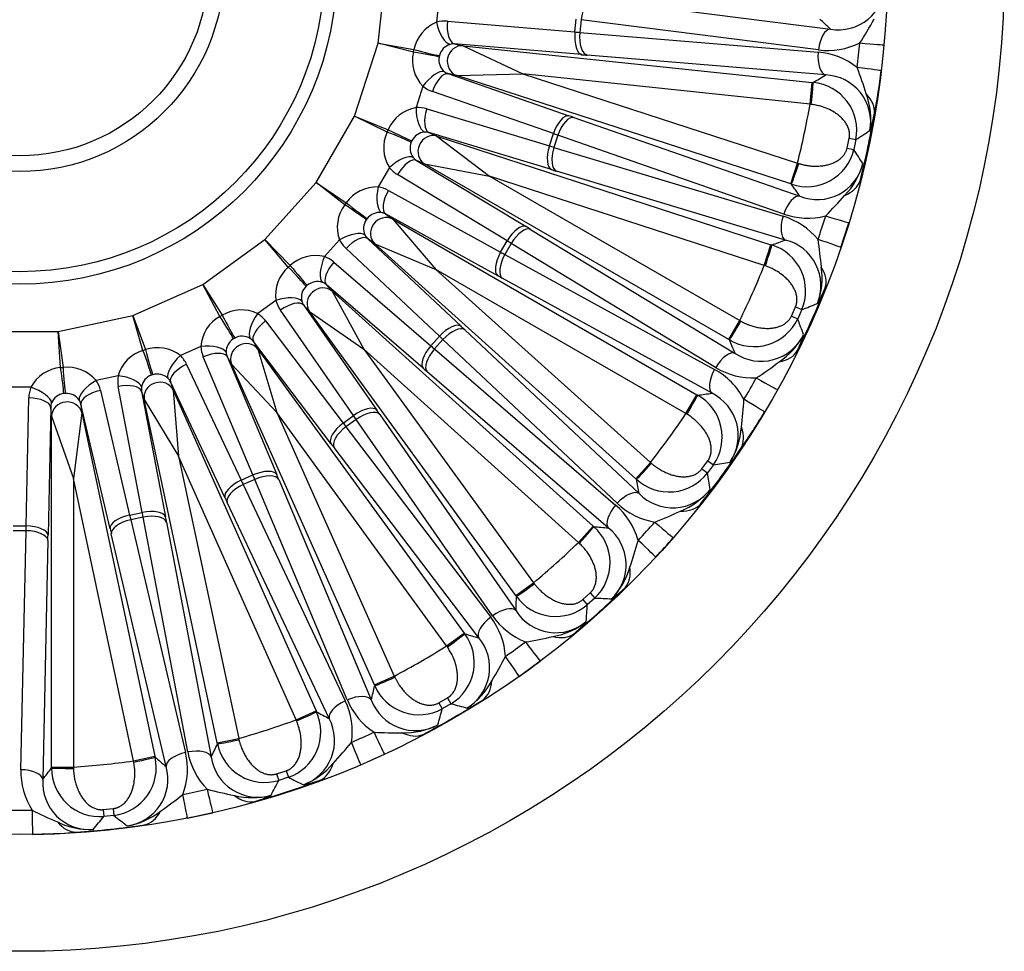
# Model space of a CAD drawing. Header units: millimetres. Extents: x 0 to 2285, y 0 to 1615.
# Tile 18 of 22: x 1617 to 1842, y 857 to 1070. Entities that reach past the tile are written whole.
import ezdxf

# ---------------------------------------------------------------- set-up
doc = ezdxf.new("R2010")
doc.units = ezdxf.units.MM
doc.header["$LTSCALE"] = 7.692308
doc.layers.add('CAP450B', color=7, linetype='Continuous')
doc.layers.add('Default', color=7, linetype='Continuous')

# ---------------------------------------------------------------- blocks, each defined once
blk = doc.blocks.new('SE2')
at = {"layer": 'CAP450B', "color": 7, "linetype": 'Continuous'}
for p, q in [((1698.63, 1064.82), (1700.46, 1082.23)), ((1712.5, 1074.74), (1711.97, 1069.64)), ((1747.74, 1074.95), (1801.96, 1068.05)), ((1714.42, 1069.87), (1743.59, 1067.41)), ((1743.59, 1067.41), (1743.9, 1070.35)), ((1744.99, 1070.21), (1744.69, 1067.32)), ((1799.21, 1063.32), (1744.99, 1070.21)), ((1744.69, 1067.32), (1799.16, 1062.79)), ((1693.22, 1048.17), (1698.63, 1064.82)), ((1698.63, 1064.82), (1706.79, 1063.38)), ((1706.67, 1062.82), (1698.63, 1064.82)), ((1716.01, 1064.68), (1718.02, 1064.25)), ((1745.19, 1062.22), (1716.01, 1064.68)), ((1718.02, 1064.25), (1797.82, 1055.87)), ((1718.02, 1064.25), (1731.67, 1057.8)), ((1706.67, 1062.82), (1706.79, 1063.38)), ((1712.61, 1062.03), (1712.54, 1061.68)), ((1800.86, 1057.59), (1746.39, 1062.12)), ((1714.57, 1057.88), (1742.22, 1048.26)), ((1716.57, 1057.45), (1714.57, 1057.88)), ((1716.57, 1057.45), (1731.67, 1057.8)), ((1731.67, 1057.8), (1794.43, 1037.4)), ((1797.3, 1050.9), (1731.67, 1057.8)), ((1792.89, 1032.65), (1716.57, 1057.45)), ((1797.3, 1050.9), (1797.82, 1055.87)), ((1797.82, 1055.87), (1798.02, 1055.84)), ((1708.85, 1054.99), (1707.27, 1050.11)), ((1738.65, 1044.17), (1711, 1053.78)), ((1797.6, 1050.86), (1797.3, 1050.9)), ((1709.72, 1049.82), (1737.74, 1041.35)), ((1684.46, 1033), (1693.22, 1048.17)), ((1693.22, 1048.17), (1700.9, 1045.06)), ((1700.67, 1044.53), (1693.22, 1048.17)), ((1743.36, 1047.86), (1794.96, 1029.84)), ((1700.67, 1044.53), (1700.9, 1045.06)), ((1710.19, 1044.41), (1712.06, 1043.58)), ((1738.22, 1035.94), (1710.19, 1044.41)), ((1737.74, 1041.35), (1738.65, 1044.17)), ((1706.32, 1042.53), (1706.17, 1042.2)), ((1712.06, 1043.58), (1788.38, 1018.78)), ((1712.06, 1043.58), (1724.08, 1034.43)), ((1739.69, 1043.8), (1738.79, 1041.03)), ((1791.29, 1025.78), (1739.69, 1043.8)), ((1805.78, 1040.87), (1806.25, 1043.12)), ((1806.25, 1043.12), (1807.8, 1042.8)), ((1807.8, 1042.8), (1807.32, 1040.53)), ((1738.79, 1041.03), (1791.13, 1025.28)), ((1805.78, 1040.87), (1807.32, 1040.53)), ((1707.37, 1038.06), (1732.41, 1022.9)), ((1709.23, 1037.23), (1707.37, 1038.06)), ((1792.89, 1032.65), (1794.43, 1037.4)), ((1794.43, 1037.4), (1794.72, 1037.32)), ((1701.17, 1036.42), (1698.61, 1031.98)), ((1778.73, 997.1), (1709.23, 1037.23)), ((1709.23, 1037.23), (1724.08, 1034.43)), ((1791.71, 1019.84), (1739.37, 1035.59)), ((1672.75, 1019.99), (1684.46, 1033)), ((1684.46, 1033), (1691.33, 1028.37)), ((1690.99, 1027.9), (1684.46, 1033)), ((1728.08, 1019.64), (1703.03, 1034.8)), ((1724.08, 1034.43), (1781.23, 1001.43)), ((1786.84, 1014.03), (1724.08, 1034.43)), ((1700.94, 1031.19), (1726.59, 1017.08)), ((1793.08, 1032.59), (1792.89, 1032.65)), ((1690.99, 1027.9), (1691.33, 1028.37)), ((1696.1, 1024.76), (1695.89, 1024.48)), ((1700.29, 1025.8), (1701.94, 1024.6)), ((1725.94, 1011.69), (1700.29, 1025.8)), ((1701.94, 1024.6), (1771.44, 984.48)), ((1701.94, 1024.6), (1711.79, 1013.14)), ((1733.44, 1022.28), (1780.17, 993.92)), ((1658.58, 1009.69), (1672.75, 1019.99)), ((1672.75, 1019.99), (1678.5, 1014.03)), ((1678.07, 1013.64), (1672.75, 1019.99)), ((1689.8, 1019.86), (1686.37, 1016.05)), ((1696.2, 1020.17), (1717.55, 1000.14)), ((1697.85, 1018.97), (1696.2, 1020.17)), ((1726.59, 1017.08), (1728.08, 1019.64)), ((1712.63, 997.85), (1691.28, 1017.89)), ((1757.49, 965.28), (1697.85, 1018.97)), ((1697.85, 1018.97), (1711.79, 1013.14)), ((1729.01, 1019.07), (1727.55, 1016.55)), ((1775.74, 990.72), (1729.01, 1019.07)), ((1786.84, 1014.03), (1788.38, 1018.78)), ((1788.38, 1018.78), (1788.57, 1018.72)), ((1688.49, 1014.79), (1710.65, 995.65)), ((1727.55, 1016.55), (1775.48, 990.26)), ((1678.07, 1013.64), (1678.5, 1014.03)), ((1711.79, 1013.14), (1760.83, 968.99)), ((1768.94, 980.15), (1711.79, 1013.14)), ((1787.12, 1013.93), (1786.84, 1014.03)), ((1774.92, 984.82), (1726.99, 1011.11)), ((1642.58, 1002.57), (1658.58, 1009.69)), ((1658.58, 1009.69), (1662.97, 1002.67)), ((1662.47, 1002.38), (1658.58, 1009.69)), ((1682.42, 1009.51), (1682.16, 1009.27)), ((1686.73, 1009.66), (1688.1, 1008.14)), ((1708.88, 990.52), (1686.73, 1009.66)), ((1688.1, 1008.14), (1747.73, 954.44)), ((1688.1, 1008.14), (1695.35, 994.88)), ((1675.24, 1006.03), (1671.09, 1003.01)), ((1692.99, 979.75), (1676.27, 1003.79)), ((1681.56, 1005), (1698.28, 980.97)), ((1682.93, 1003.48), (1681.56, 1005)), ((1793.05, 1002.46), (1793.98, 1004.56)), ((1793.98, 1004.56), (1795.42, 1003.93)), ((1795.42, 1003.93), (1794.48, 1001.81)), ((1625.46, 998.93), (1642.58, 1002.57)), ((1642.58, 1002.57), (1645.42, 994.79)), ((1644.87, 994.61), (1642.58, 1002.57)), ((1662.47, 1002.38), (1662.97, 1002.67)), ((1672.9, 1001.34), (1690.59, 978.01)), ((1730.1, 938.56), (1682.93, 1003.48)), ((1682.93, 1003.48), (1695.35, 994.88)), ((1778.73, 997.1), (1781.23, 1001.43)), ((1781.23, 1001.43), (1781.49, 1001.29)), ((1793.05, 1002.46), (1794.48, 1001.81)), ((1718.43, 999.32), (1758.24, 961.87)), ((1607.94, 998.93), (1625.46, 998.93)), ((1625.46, 998.93), (1626.61, 990.73)), ((1626.03, 990.67), (1625.46, 998.93)), ((1665.86, 997.43), (1665.56, 997.26)), ((1710.65, 995.65), (1712.63, 997.85)), ((1713.42, 997.1), (1711.47, 994.94)), ((1753.24, 959.65), (1713.42, 997.1)), ((1778.9, 997), (1778.73, 997.1)), ((1644.87, 994.61), (1645.42, 994.79)), ((1658.11, 995.52), (1653.43, 993.43)), ((1670.11, 996.68), (1671.13, 994.91)), ((1687.8, 973.35), (1670.11, 996.68)), ((1671.13, 994.91), (1718.3, 929.99)), ((1671.13, 994.91), (1675.47, 980.44)), ((1695.35, 994.88), (1734.14, 941.5)), ((1744.39, 950.73), (1695.35, 994.88)), ((1711.47, 994.94), (1752.88, 959.26)), ((1670.01, 966.13), (1658.66, 993.12)), ((1664.09, 993.2), (1675.44, 966.22)), ((1665.11, 991.43), (1664.09, 993.2)), ((1626.03, 990.67), (1626.61, 990.73)), ((1654.85, 991.42), (1667.31, 964.93)), ((1697.75, 918.12), (1665.11, 991.43)), ((1665.11, 991.43), (1675.47, 980.44)), ((1639.18, 988.8), (1634.16, 987.74)), ((1647.16, 989.07), (1646.82, 988.96)), ((1751.2, 954.05), (1709.79, 989.73)), ((1619.26, 986.17), (1614.14, 986.17)), ((1644.71, 957.58), (1639.21, 986.34)), ((1651.15, 987.45), (1651.79, 985.5)), ((1663.61, 960.95), (1651.15, 987.45)), ((1651.79, 985.5), (1684.43, 912.19)), ((1651.79, 985.5), (1653.02, 970.44)), ((1618.18, 954.48), (1618.78, 983.75)), ((1627.12, 984.77), (1626.77, 984.73)), ((1635.14, 985.47), (1641.81, 956.97)), ((1644.54, 985.3), (1650.04, 956.54)), ((1645.17, 983.35), (1644.54, 985.3)), ((1661.86, 904.86), (1645.17, 983.35)), ((1645.17, 983.35), (1653.02, 970.44)), ((1768.94, 980.15), (1771.44, 984.48)), ((1771.44, 984.48), (1771.61, 984.38)), ((1623.78, 981.63), (1623.18, 952.36)), ((1623.99, 979.59), (1623.78, 981.63)), ((1630.69, 982.35), (1630.91, 980.32)), ((1637.37, 953.85), (1630.69, 982.35)), ((1623.99, 899.35), (1623.99, 979.59)), ((1623.99, 979.59), (1628.99, 965.34)), ((1630.91, 980.32), (1628.99, 965.34)), ((1630.91, 980.32), (1647.59, 901.83)), ((1675.47, 980.44), (1702.31, 920.15)), ((1714.26, 927.05), (1675.47, 980.44)), ((1690.59, 978.01), (1692.99, 979.75)), ((1693.61, 978.85), (1691.25, 977.14)), ((1724.77, 933.94), (1693.61, 978.85)), ((1698.97, 979.98), (1730.12, 935.07)), ((1769.2, 979.99), (1768.94, 980.15)), ((1691.25, 977.14), (1724.34, 933.63)), ((1721.61, 928.89), (1688.53, 972.4)), ((1653.02, 970.44), (1666.74, 905.9)), ((1679.86, 910.16), (1653.02, 970.44)), ((1757.49, 965.28), (1760.83, 968.99)), ((1760.83, 968.99), (1761.06, 968.79)), ((1772.61, 967.54), (1773.96, 969.4)), ((1772.61, 967.54), (1773.88, 966.61)), ((1775.24, 968.48), (1773.88, 966.61)), ((1773.96, 969.4), (1775.24, 968.48)), ((1628.99, 965.34), (1628.99, 899.35)), ((1642.71, 900.79), (1628.99, 965.34)), ((1667.31, 964.93), (1670.01, 966.13)), ((1757.64, 965.14), (1757.49, 965.28)), ((1670.44, 965.12), (1667.77, 963.94)), ((1667.77, 963.94), (1691.09, 914.5)), ((1691.57, 914.71), (1670.44, 965.12)), ((1675.91, 965.11), (1697.05, 914.7)), ((1687.44, 910.42), (1664.12, 959.86)), ((1641.81, 956.97), (1644.71, 957.58)), ((1644.91, 956.51), (1642.06, 955.9)), ((1655.11, 902.81), (1644.91, 956.51)), ((1615.22, 954.48), (1618.18, 954.48)), ((1642.06, 955.9), (1654.59, 902.7)), ((1650.26, 955.36), (1660.46, 901.66)), ((1744.39, 950.73), (1747.73, 954.44)), ((1747.73, 954.44), (1747.88, 954.31)), ((1618.16, 953.39), (1615.24, 953.39)), ((1616.96, 898.74), (1618.16, 953.39)), ((1650.17, 899.47), (1637.64, 952.68)), ((1623.15, 951.15), (1621.96, 896.51)), ((1744.61, 950.52), (1744.39, 950.73)), ((1730.1, 938.56), (1734.14, 941.5)), ((1734.14, 941.5), (1734.32, 941.26)), ((1730.21, 938.4), (1730.1, 938.56)), ((1745.35, 937.63), (1747.06, 939.17)), ((1747.06, 939.17), (1748.12, 938)), ((1745.35, 937.63), (1746.4, 936.45)), ((1748.12, 938), (1746.4, 936.45)), ((1714.26, 927.05), (1718.3, 929.99)), ((1718.3, 929.99), (1718.42, 929.83)), ((1714.43, 926.81), (1714.26, 927.05)), ((1697.75, 918.12), (1702.31, 920.15)), ((1697.83, 917.94), (1697.75, 918.12)), ((1702.31, 920.15), (1702.44, 919.89)), ((1712.48, 914.04), (1714.47, 915.19)), ((1712.48, 914.04), (1713.26, 912.67)), ((1715.26, 913.83), (1713.26, 912.67)), ((1714.47, 915.19), (1715.26, 913.83)), ((1679.86, 910.16), (1684.43, 912.19)), ((1684.43, 912.19), (1684.51, 912.01)), ((1679.98, 909.89), (1679.86, 910.16)), ((1661.86, 904.86), (1666.74, 905.9)), ((1661.9, 904.66), (1661.86, 904.86)), ((1666.74, 905.9), (1666.81, 905.61)), ((1642.71, 900.79), (1647.59, 901.83)), ((1642.76, 900.5), (1642.71, 900.79)), ((1647.59, 901.83), (1647.63, 901.63)), ((1623.99, 899.15), (1623.99, 899.35)), ((1623.99, 899.35), (1628.99, 899.35)), ((1628.99, 899.35), (1628.99, 899.05)), ((1675.42, 897.81), (1677.6, 898.52)), ((1675.42, 897.81), (1675.89, 896.3)), ((1677.6, 898.52), (1678.1, 897.02)), ((1678.1, 897.02), (1675.89, 896.3)), ((1635.79, 889.63), (1638.07, 889.87)), ((1635.79, 889.63), (1635.94, 888.06)), ((1638.07, 889.87), (1638.25, 888.3)), ((1638.25, 888.3), (1635.94, 888.06))]:
    blk.add_line(p, q, dxfattribs=at)
for radius in [225, 198.3, 72.5, 69.63, 46.73, 43.14]:
    blk.add_circle((1616.7, 1082.23), radius, dxfattribs=at)
for centre, radius, start, end in [((1803.76, 1078.67), 10.77, 260.4004, 358.3194), ((1715.15, 1061.74), 8.51, 111.9222, 168.925), ((1351.01, 596.67), 652.35, 46.26859, 46.5613), ((1721.48, 1120.52), 103.43, 327.4653, 331.0053), ((1716.07, 1061.18), 3.55, 106.8521, 166.1386), ((1801.35, 1079.67), 16.49, 262.5512, 296.3729), ((1622.66, 1081.61), 186.77, 353.1345, 354.8655), ((1714.9, 1060.89), 8.45, 166.8363, 224.3165), ((1797.85, 1046.35), 16.49, 51.6271, 85.4488), ((1716.04, 1061.06), 3.56, 169.8762, 229.1331), ((1457.77, 1612.42), 652.34, 301.4387, 301.73141), ((1800.41, 1046.83), 10.77, 349.6799, 87.6003), ((1711.23, 1023), 103.43, 16.9946, 20.5347), ((1702.53, 1071.14), 111.75, 348.4475, 353.5361), ((1796.98, 1044.88), 11.02, 349.1311, 84.5694), ((1794.37, 1047.39), 16.82, 351.4857, 20.3157), ((1616.7, 1082.23), 183.3, 345.8434, 350.1566), ((1708.73, 1041.72), 8.51, 99.9222, 156.925), ((1616.7, 1082.23), 198.16, 345.7263, 350.2737), ((1785.76, 1053.57), 26.69, 341.0394, 349.6016), ((1708.32, 1040.94), 8.45, 154.8363, 212.3165), ((1709.52, 1040.98), 3.55, 94.8521, 154.1386), ((1410.74, 1651.54), 726.79, 303.11481, 303.41702), ((1709.47, 1040.86), 3.56, 157.8762, 217.1331), ((1796.58, 1043.05), 11.03, 251.4965, 346.8025), ((1196.98, 645.91), 726.8, 32.58298, 32.88519), ((1798.93, 1039.85), 10.77, 248.4004, 346.3194), ((1793.18, 1041.8), 16.82, 315.6843, 344.5143), ((1698.3, 1023.47), 8.51, 87.9222, 144.925), ((1255.86, 662.52), 652.35, 34.26859, 34.5613), ((1727.15, 1097.9), 103.43, 315.4653, 319.0053), ((1697.73, 1022.8), 8.45, 142.8363, 200.3165), ((1698.91, 1022.58), 3.55, 82.8521, 142.1386), ((1698.84, 1022.48), 3.56, 145.8762, 205.1331), ((1786.43, 1009.47), 16.49, 39.6271, 73.4488), ((1796.78, 1041.33), 16.49, 250.5512, 284.3729), ((1622.4, 1080.38), 186.77, 341.1345, 342.8655), ((1618.3, 1081.71), 196.6, 341.1341, 342.8659), ((1571.48, 1633.88), 652.34, 289.4387, 289.73141), ((1789.03, 1009.41), 10.77, 337.6799, 75.6003), ((1696.85, 1004.64), 103.43, 4.9946, 8.5347), ((1785.27, 1008.21), 11.02, 337.1311, 72.5694), ((1684.3, 1007.79), 8.51, 75.9222, 132.925), ((1683.6, 1007.25), 8.45, 130.8363, 188.3165), ((1616.7, 1082.23), 183.3, 333.8434, 338.1566), ((1783.24, 1011.21), 16.82, 339.4857, 8.3157), ((1684.71, 1006.79), 3.55, 70.8521, 130.1386), ((1684.62, 1006.71), 3.56, 133.8762, 193.1331), ((1616.7, 1082.23), 198.16, 333.7263, 338.2737), ((1776.11, 1019.05), 26.69, 329.0394, 337.6016), ((1667.35, 995.36), 8.51, 63.9222, 120.925), ((1533.61, 1681.92), 726.79, 291.11481, 291.41702), ((1666.55, 994.98), 8.45, 118.8363, 176.3165), ((1784.5, 1006.51), 11.03, 239.4965, 334.8025), ((1115.43, 742.71), 726.8, 20.58298, 20.88519), ((1667.43, 994.24), 3.56, 121.8762, 181.1331), ((1667.54, 994.3), 3.55, 58.8521, 118.1386), ((1176.48, 746.72), 652.35, 22.26859, 22.5613), ((1786.13, 1002.89), 10.77, 236.4004, 334.3194), ((1780.92, 1005.99), 16.82, 303.6843, 332.5143), ((1770.32, 1006.05), 26.69, 334.3984, 342.9606), ((1647.32, 986.52), 8.45, 106.8363, 164.3165), ((1648.18, 986.73), 8.51, 51.9222, 108.925), ((1626.75, 982.25), 8.45, 94.8363, 152.3165), ((1627.63, 982.27), 8.51, 39.9222, 96.925), ((1767.59, 975.77), 16.49, 27.6271, 61.4488), ((1784.34, 1004.79), 16.49, 238.5512, 272.3729), ((1727.99, 1074.59), 103.43, 303.4653, 307.0053), ((1648.03, 985.61), 3.56, 109.8762, 169.1331), ((1648.15, 985.65), 3.55, 46.8521, 106.1386), ((1621.89, 1079.24), 186.77, 329.1345, 330.8655), ((1627.26, 981.21), 3.56, 97.8762, 157.1331), ((1627.38, 981.22), 3.55, 34.8521, 94.1386), ((1687.16, 1631.22), 652.34, 277.4387, 277.73141), ((1766.2, 974.78), 11.02, 325.1311, 60.5694), ((1770.13, 975.17), 10.77, 325.6799, 63.6003), ((1678.97, 989.67), 103.43, 352.9946, 356.5347), ((1616.7, 1082.23), 183.3, 321.8434, 326.1566), ((1690.59, 1037.19), 111.75, 324.4475, 329.5361), ((1764.84, 978.14), 16.82, 327.4857, 356.3157), ((1616.7, 1082.23), 198.16, 321.7263, 326.2737), ((1660.1, 1686.09), 726.79, 279.11481, 279.41702), ((1765.09, 973.27), 11.03, 227.4965, 322.8025), ((1055.8, 854.35), 726.8, 8.58298, 8.88519), ((1116.34, 845.58), 652.35, 10.26859, 10.5613), ((1765.94, 969.4), 10.77, 224.4004, 322.3194), ((1761.48, 973.51), 16.82, 291.6843, 320.5143), ((1742.16, 946.73), 16.49, 15.6271, 49.4488), ((1764.58, 971.62), 16.49, 226.5512, 260.3729), ((1723.97, 1051.62), 103.43, 291.4653, 295.0053), ((1799.76, 1604.58), 652.34, 265.4387, 265.73141), ((1740.59, 946.05), 11.02, 313.1311, 48.5694), ((1744.51, 945.61), 10.77, 313.6799, 51.6003), ((1621.15, 1078.22), 186.77, 317.1345, 318.8655), ((1617.95, 1081.1), 196.6, 317.1341, 318.8659), ((1616.7, 1082.23), 183.3, 309.8434, 314.1566), ((1658.36, 978.75), 103.43, 340.9946, 344.5347), ((1739.96, 949.61), 16.82, 315.4857, 344.3157), ((1078.07, 954.78), 652.35, 358.26859, 358.5613), ((1739.19, 944.8), 11.03, 215.4965, 310.8025), ((1616.7, 1082.23), 198.16, 309.7263, 314.2737), ((1736.63, 959.67), 26.69, 305.0394, 313.6016), ((1020.67, 975.95), 726.8, 356.58298, 356.88519), ((1784.71, 1663.87), 726.79, 267.11481, 267.41702), ((1738.35, 943.29), 16.49, 214.5512, 248.3729), ((1739.21, 940.84), 10.77, 212.4004, 310.3194), ((1711.25, 923.6), 16.49, 3.6271, 37.4488), ((1735.71, 945.79), 16.82, 279.6843, 308.5143), ((1726.05, 950.15), 26.69, 310.3984, 318.9606), ((1709.57, 923.26), 11.02, 301.1311, 36.5694), ((1904.36, 1555.1), 652.34, 253.4387, 253.73141), ((1616.7, 1082.23), 183.3, 297.8434, 302.1566), ((1713.32, 922.02), 10.77, 301.6799, 39.6003), ((1620.22, 1077.39), 186.77, 305.1345, 306.8655), ((1715.26, 1029.98), 103.43, 279.4653, 283.0053), ((1635.94, 972.35), 103.43, 328.9946, 332.5347), ((1617.69, 1080.87), 196.6, 305.1341, 306.8659), ((1709.69, 926.89), 16.82, 303.4857, 332.3157), ((1063.34, 1069.55), 652.35, 346.26859, 346.5613), ((1707.94, 922.34), 11.03, 203.4965, 298.8025), ((1676.2, 907.41), 16.49, 351.6271, 25.4488), ((1706.8, 921.04), 16.49, 202.5512, 236.3729), ((1707.14, 918.46), 10.77, 200.4004, 298.3194), ((1616.7, 1082.23), 198.16, 297.7263, 302.2737), ((1901.96, 1616.23), 726.79, 255.11481, 255.41702), ((1674.49, 907.43), 11.02, 289.1311, 24.5694), ((1996.39, 1484.96), 652.34, 241.4387, 241.73141), ((1011.6, 1102.19), 726.8, 344.58298, 344.88519), ((1616.7, 1082.23), 183.3, 285.8434, 290.1566), ((1677.89, 905.43), 10.77, 289.6799, 27.6003), ((1619.14, 1076.76), 186.77, 293.1345, 294.8655), ((1702.25, 1010.63), 103.43, 267.4653, 271.0053), ((1704.74, 924.03), 16.82, 267.6843, 296.5143), ((1072.8, 1184.88), 652.35, 334.26859, 334.5613), ((1672.71, 906.86), 11.03, 191.4965, 286.8025), ((1612.67, 970.75), 103.43, 316.9946, 320.5347), ((1638.55, 898.86), 16.49, 339.6271, 13.4488), ((1671.32, 905.83), 16.49, 190.5512, 224.3729), ((1617.39, 1080.69), 196.6, 293.1341, 294.8659), ((1616.7, 1082.23), 183.3, 273.8434, 278.1566), ((1636.88, 899.23), 11.02, 277.1311, 12.5694), ((2071.82, 1397.22), 652.34, 229.4387, 229.73141), ((1671.11, 903.23), 10.77, 188.4004, 286.3194), ((1675.36, 910.95), 16.82, 291.4857, 320.3157), ((1633.45, 898.33), 16.49, 178.5512, 212.3729), ((1106.02, 1295.72), 652.35, 322.26859, 322.5613), ((1635.02, 899.05), 11.03, 179.4965, 274.8025), ((1639.8, 896.58), 10.77, 277.6799, 15.6003), ((1632.71, 895.83), 10.77, 176.4004, 274.3194), ((1616.7, 1082.23), 198.16, 285.7263, 290.2737), ((1028.97, 1227.56), 726.8, 332.58298, 332.88519), ((2006.75, 1545.25), 726.79, 243.11481, 243.41702), ((1676.41, 921.49), 26.69, 281.0394, 289.6016), ((1617.95, 1076.37), 186.77, 281.1345, 282.8655), ((1685.49, 994.41), 103.43, 255.4653, 259.0053), ((1589.58, 974.02), 103.43, 304.9946, 308.5347), ((1669.92, 909.18), 16.82, 255.6843, 284.5143), ((1662.88, 917.09), 26.69, 286.3984, 294.9606), ((1616.7, 1076.24), 186.77, 269.1345, 270.8655), ((1665.73, 982.03), 103.43, 243.4653, 247.0053), ((1638.47, 902.49), 16.82, 279.4857, 308.3157), ((1617.05, 1080.58), 196.6, 281.1341, 282.8659), ((1632.78, 901.9), 16.82, 243.6843, 272.5143), ((1072.03, 1346.58), 726.8, 320.58298, 320.88519), ((2094.5, 1454.04), 726.79, 231.11481, 231.41702), ((1618.86, 993.9), 109.94, 270.4219, 275.5945), ((1616.7, 1082.23), 198.16, 273.7263, 278.2737)]:
    blk.add_arc(centre, radius, start, end, dxfattribs=at)
for centre, major_axis, ratio, start_param, end_param in [((1747.21, 1069.98), (0.63, 4.96), 0.447128, 0.048785, 1.580557), ((1713.66, 1061.4), (0.97, 8.45), 0.905223, 0.026921, 0.347156), ((1714.08, 1069.42), (-1.32, 4.82), 0.4012, 1.415965, 2.963856), ((1716.54, 1069.65), (0.42, 4.98), 0.425268, 1.56207, 3.093379), ((1745.71, 1067.18), (0.42, 4.98), 0.425268, 1.56207, 3.093379), ((1722.67, 1071.79), (49.73, -5.23), 0.048027, -1.131457, -1.107149), ((1746.91, 1067.08), (0.41, 4.98), 0.447128, 1.561036, 3.092808), ((1801.44, 1063.08), (0.63, 4.96), 0.447128, 0.048785, 1.580557), ((1717.65, 1060.78), (-0.73, -3.42), 0.92274, 3.255008, 6.16977), ((1715.78, 1061.17), (-0.09, -3.51), 0.877034, 3.093804, 3.414039), ((1804.23, 1065.36), (9.96, -0.89), 0.007552, -1.107206, -0.016164), ((1707.98, 1062.39), (-4.93, 0.85), 0.040759, 3.537066, 4.988622), ((1708.16, 1063.23), (-4.85, 1.23), 0.040759, 1.294563, 2.746119), ((1722.15, 1066.82), (54.7, -5.75), 0.043661, -1.131457, -1.107149), ((1801.38, 1062.56), (0.41, 4.98), 0.447128, 1.561036, 3.092808), ((1710.88, 1054.33), (-3.16, -3.87), 0.4012, 3.31933, 4.867221), ((1713.03, 1053.12), (-1.64, -4.72), 0.425268, 3.189806, 4.721115), ((1715.78, 1061.17), (1.34, 3.25), 0.877034, 2.869146, 3.189381), ((1803.64, 1059.75), (9.93, -1.2), 0.007552, 0.016164, 1.107206), ((1797.5, 1050.88), (-0.52, -4.97), 0.019787, 1.569441, 3.097942), ((1713.75, 1061.83), (-2.55, -8.11), 0.905223, 5.93603, 6.256264), ((1802.17, 1050.44), (9.77, -2.11), 0.635813, 0.067859, 0.76662), ((1709.29, 1049.45), (-0.28, 4.99), 0.4012, 1.415965, 2.963856), ((1707.21, 1041.69), (2.7, 8.07), 0.905223, 0.026921, 0.347156), ((1711.74, 1049.16), (1.45, 4.79), 0.425268, 1.56207, 3.093379), ((1740.68, 1043.51), (-1.64, -4.72), 0.425268, 3.189806, 4.721115), ((1741.81, 1043.11), (-1.65, -4.72), 0.447128, 3.190378, 4.72215), ((1719.3, 1053.42), (52.31, -17), 0.043661, 1.107149, 1.131457), ((1701.86, 1043.84), (-4.64, 1.86), 0.040759, 3.537066, 4.988622), ((1702.21, 1044.63), (-4.49, 2.21), 0.040759, 1.294563, 2.746119), ((1710.98, 1040.26), (-1.42, -3.2), 0.92274, 3.255008, 6.16977), ((1709.23, 1041.04), (-0.82, -3.42), 0.877034, 3.093804, 3.414039), ((1717.76, 1048.67), (47.55, -15.45), 0.048027, 1.107149, 1.131457), ((1739.76, 1040.69), (1.45, 4.79), 0.425268, 1.56207, 3.093379), ((1718.18, 1049.99), (47.55, -15.45), 0.048027, -1.131457, -1.107149), ((1740.91, 1040.34), (1.44, 4.79), 0.447128, 1.561036, 3.092808), ((1703.02, 1035.36), (-3.9, -3.13), 0.4012, 3.31933, 4.867221), ((1704.87, 1033.73), (-2.59, -4.28), 0.425268, 3.189806, 4.721115), ((1709.23, 1041.04), (1.99, 2.9), 0.877034, 2.869146, 3.189381), ((1794.62, 1037.34), (-1.55, -4.75), 0.019799, 0.043642, 1.572142), ((1707.39, 1042.1), (-4.19, -7.41), 0.905223, 5.93603, 6.256264), ((1716.64, 1045.24), (52.31, -17), 0.043661, -1.131457, -1.107149), ((1799.07, 1035.84), (9.79, -2.04), 0.635813, 5.516565, 6.215327), ((1700.45, 1030.92), (0.76, 4.94), 0.4012, 1.415965, 2.963856), ((1696.8, 1023.76), (4.32, 7.33), 0.905223, 0.026921, 0.347156), ((1702.79, 1030.13), (2.41, 4.38), 0.425268, 1.56207, 3.093379), ((1692.53, 1027.68), (-3.93, 3.09), 0.040759, 1.294563, 2.746119), ((1793.42, 1025.09), (-1.65, -4.72), 0.447128, 3.190378, 4.72215), ((1692.02, 1026.98), (-4.15, 2.78), 0.040759, 3.537066, 4.988622), ((1698.64, 1022.7), (-1.51, -3.17), 0.877034, 3.093804, 3.414039), ((1700.19, 1021.57), (-2.06, -2.83), 0.92274, 3.255008, 6.16977), ((1793.26, 1024.59), (1.44, 4.79), 0.447128, 1.561036, 3.092808), ((1796.62, 1026.74), (9.56, -2.95), 0.007552, -1.107206, -0.016164), ((1691.38, 1018.44), (-4.47, -2.25), 0.4012, 3.31933, 4.867221), ((1729.92, 1018.58), (-2.59, -4.28), 0.425268, 3.189806, 4.721115), ((1730.95, 1017.95), (-2.59, -4.27), 0.447128, 3.190378, 4.72215), ((1711.07, 1032.72), (47.63, -27.5), 0.043661, 1.107149, 1.131457), ((1697.06, 1024.12), (-5.63, -6.37), 0.905223, 5.93603, 6.256264), ((1692.86, 1016.46), (-3.42, -3.65), 0.425268, 3.189806, 4.721115), ((1698.64, 1022.7), (2.55, 2.42), 0.877034, 2.869146, 3.189381), ((1708.57, 1028.39), (43.3, -25), 0.048027, 1.107149, 1.131457), ((1794.88, 1021.37), (9.46, -3.23), 0.007552, 0.016164, 1.107206), ((1728.44, 1016.01), (2.41, 4.38), 0.425268, 1.56207, 3.093379), ((1709.26, 1029.59), (43.3, -25), 0.048027, -1.131457, -1.107149), ((1787.03, 1013.97), (-1.54, -4.76), 0.019787, 1.569441, 3.097942), ((1687.95, 1014.63), (1.77, 4.68), 0.4012, 1.415965, 2.963856), ((1690.07, 1013.37), (3.27, 3.78), 0.425268, 1.56207, 3.093379), ((1682.9, 1008.38), (5.75, 6.27), 0.905223, 0.026921, 0.347156), ((1729.49, 1015.43), (2.4, 4.38), 0.447128, 1.561036, 3.092808), ((1678.88, 1012.53), (-3.48, 3.59), 0.040759, 3.537066, 4.988622), ((1679.53, 1013.1), (-3.2, 3.84), 0.040759, 1.294563, 2.746119), ((1791.51, 1012.58), (9.12, -4.1), 0.635813, 0.067859, 0.76662), ((1706.76, 1025.27), (47.63, -27.5), 0.043661, -1.131457, -1.107149), ((1685.76, 1005.54), (-2.6, -2.34), 0.92274, 3.255008, 6.16977), ((1684.48, 1006.96), (-2.14, -2.79), 0.877034, 3.093804, 3.414039), ((1676.49, 1004.3), (-4.84, -1.27), 0.4012, 3.31933, 4.867221), ((1683.23, 1008.68), (-6.84, -5.06), 0.905223, 5.93603, 6.256264), ((1677.52, 1002.07), (-4.1, -2.86), 0.425268, 3.189806, 4.721115), ((1684.48, 1006.96), (3, 1.84), 0.877034, 2.869146, 3.189381), ((1663.03, 1001.12), (-2.66, 4.23), 0.040759, 3.537066, 4.988622), ((1663.78, 1001.55), (-2.33, 4.42), 0.040759, 1.294563, 2.746119), ((1672.34, 1001.29), (2.7, 4.21), 0.4012, 1.415965, 2.963856), ((1674.15, 999.62), (3.98, 3.02), 0.425268, 1.56207, 3.093379), ((1666.09, 996.23), (6.93, 4.94), 0.905223, 0.026921, 0.347156), ((1781.4, 1001.33), (-2.5, -4.33), 0.019799, 0.043642, 1.572142), ((1714.21, 996.43), (-3.42, -3.65), 0.425268, 3.189806, 4.721115), ((1715.09, 995.61), (-3.43, -3.64), 0.447128, 3.190378, 4.72215), ((1698.71, 1014.18), (40.87, -36.8), 0.043661, 1.107149, 1.131457), ((1667.34, 994.51), (-2.67, -2.28), 0.877034, 3.093804, 3.414039), ((1695.37, 1010.47), (37.16, -33.46), 0.048027, 1.107149, 1.131457), ((1645.15, 993.26), (-1.73, 4.69), 0.040759, 3.537066, 4.988622), ((1645.98, 993.53), (-1.36, 4.81), 0.040759, 1.294563, 2.746119), ((1658.98, 993.58), (-4.99, -0.24), 0.4012, 3.31933, 4.867221), ((1666.48, 996.46), (-7.74, -3.53), 0.905223, 5.93603, 6.256264), ((1668.3, 992.86), (-3.03, -1.75), 0.92274, 3.255008, 6.16977), ((1712.23, 994.23), (3.27, 3.78), 0.425268, 1.56207, 3.093379), ((1713.14, 993.44), (3.26, 3.79), 0.447128, 1.561036, 3.092808), ((1696.29, 1011.5), (37.16, -33.46), 0.048027, -1.131457, -1.107149), ((1785.44, 998.94), (9.15, -4.04), 0.635813, 5.516565, 6.215327), ((1654.29, 991.49), (3.52, 3.55), 0.4012, 1.415965, 2.963856), ((1647.13, 987.84), (7.8, 3.39), 0.905223, 0.026921, 0.347156), ((1659.52, 991.17), (-4.61, -1.94), 0.425268, 3.189806, 4.721115), ((1667.34, 994.51), (3.31, 1.17), 0.877034, 2.869146, 3.189381), ((1777.68, 989.6), (-2.59, -4.27), 0.447128, 3.190378, 4.72215), ((1626.03, 989.29), (-0.71, 4.95), 0.040759, 3.537066, 4.988622), ((1626.89, 989.38), (-0.33, 4.99), 0.040759, 1.294563, 2.746119), ((1655.72, 989.48), (4.53, 2.13), 0.425268, 1.56207, 3.093379), ((1692.95, 1007.78), (40.87, -36.8), 0.043661, -1.131457, -1.107149), ((1777.41, 989.14), (2.4, 4.38), 0.447128, 1.561036, 3.092808), ((1647.56, 987.98), (-8.3, -1.85), 0.905223, 5.93603, 6.256264), ((1639.62, 986.72), (-4.93, 0.8), 0.4012, 3.31933, 4.867221), ((1648, 985.9), (-3.09, -1.68), 0.877034, 3.093804, 3.414039), ((1781.15, 990.54), (8.73, -4.87), 0.007552, -1.107206, -0.016164), ((1627.29, 983.63), (-8.51, -0.08), 0.905223, 5.93603, 6.256264), ((1619.26, 984.04), (-4.66, 1.81), 0.4012, 3.31933, 4.867221), ((1634.61, 985.66), (4.18, 2.74), 0.4012, 1.415965, 2.963856), ((1626.85, 983.58), (8.34, 1.69), 0.905223, 0.026921, 0.347156), ((1639.65, 984.26), (-4.91, -0.94), 0.425268, 3.189806, 4.721115), ((1648, 985.9), (3.48, 0.46), 0.877034, 2.869146, 3.189381), ((1648.59, 984.08), (-3.33, -1.08), 0.92274, 3.255008, 6.16977), ((1618.78, 981.63), (-5, 0.1), 0.425268, 3.189806, 4.721115), ((1627.29, 981.5), (-3.37, -1), 0.877034, 3.093804, 3.414039), ((1635.58, 983.39), (4.87, 1.14), 0.425268, 1.56207, 3.093379), ((1769.11, 980.05), (-2.5, -4.33), 0.019787, 1.569441, 3.097942), ((1778.33, 985.66), (8.58, -5.13), 0.007552, 0.016164, 1.107206), ((1627.29, 981.5), (3.5, -0.28), 0.877034, 2.869146, 3.189381), ((1627.49, 979.59), (-3.48, -0.37), 0.92274, 3.255008, 6.16977), ((1694.24, 978.03), (-4.1, -2.86), 0.425268, 3.189806, 4.721115), ((1678.73, 995.68), (29.39, -40.45), 0.048027, 1.107149, 1.131457), ((1694.92, 977.04), (-4.11, -2.85), 0.447128, 3.190378, 4.72215), ((1682.77, 998.62), (32.33, -44.5), 0.043661, 1.107149, 1.131457), ((1691.84, 976.29), (3.98, 3.02), 0.425268, 1.56207, 3.093379), ((1692.57, 975.33), (3.98, 3.03), 0.447128, 1.561036, 3.092808), ((1679.85, 996.49), (29.39, -40.45), 0.048027, -1.131457, -1.107149), ((1773.21, 977.75), (8.07, -5.91), 0.635813, 0.067859, 0.76662), ((1675.81, 993.56), (32.33, -44.5), 0.043661, -1.131457, -1.107149), ((1760.98, 968.86), (-3.35, -3.71), 0.019799, 0.043642, 1.572142), ((1670.88, 964.19), (-4.61, -1.94), 0.425268, 3.189806, 4.721115), ((1659.38, 984.68), (20.34, -45.68), 0.048027, 1.107149, 1.131457), ((1671.34, 963.08), (-4.61, -1.93), 0.447128, 3.190378, 4.72215), ((1663.94, 986.71), (22.37, -50.24), 0.043661, 1.107149, 1.131457), ((1668.17, 962.98), (4.53, 2.13), 0.425268, 1.56207, 3.093379), ((1668.68, 961.89), (4.52, 2.13), 0.447128, 1.561036, 3.092808), ((1660.64, 985.24), (20.34, -45.68), 0.048027, -1.131457, -1.107149), ((1656.08, 983.21), (22.37, -50.25), 0.043661, -1.131457, -1.107149), ((1754.9, 958.15), (-3.43, -3.64), 0.447128, 3.190378, 4.72215), ((1754.55, 957.76), (3.26, 3.79), 0.447128, 1.561036, 3.092808), ((1764.43, 965.67), (8.11, -5.85), 0.635813, 5.516565, 6.215327), ((1642.25, 954.89), (4.87, 1.14), 0.425268, 1.56207, 3.093379), ((1639.52, 978.22), (10.4, -48.91), 0.048027, -1.131457, -1.107149), ((1645.15, 955.5), (-4.91, -0.94), 0.425268, 3.189806, 4.721115), ((1638.16, 977.93), (10.4, -48.91), 0.048027, 1.107149, 1.131457), ((1645.38, 954.32), (-4.91, -0.93), 0.447128, 3.190378, 4.72215), ((1643.05, 978.97), (11.44, -53.8), 0.043661, 1.107149, 1.131457), ((1616.01, 975.75), (0, -50), 0.048027, 1.107149, 1.131457), ((1618.18, 952.36), (-5, 0.1), 0.425268, 3.189806, 4.721115), ((1642.53, 953.72), (4.87, 1.15), 0.447128, 1.561036, 3.092808), ((1744.54, 950.59), (-3.34, -3.72), 0.019787, 1.569441, 3.097942), ((1758.5, 958.35), (7.53, -6.58), 0.007552, -1.107206, -0.016164), ((1618.16, 951.15), (-5, 0.11), 0.447128, 3.190378, 4.72215), ((1621, 975.75), (0, -55), 0.043661, 1.107149, 1.131457), ((1634.63, 977.18), (11.44, -53.8), 0.043661, -1.131457, -1.107149), ((1754.72, 954.16), (7.33, -6.8), 0.007552, 0.016164, 1.107206), ((1748.06, 947.5), (6.67, -7.45), 0.635813, 0.067859, 0.76662), ((1734.26, 941.34), (-4.05, -2.94), 0.019799, 0.043642, 1.572142), ((1726.08, 932.13), (-4.11, -2.85), 0.447128, 3.190378, 4.72215), ((1725.65, 931.82), (3.98, 3.03), 0.447128, 1.561036, 3.092808), ((1714.38, 926.89), (-4.04, -2.94), 0.019787, 1.569441, 3.097942), ((1736.97, 937.51), (6.72, -7.41), 0.635813, 5.516565, 6.215327), ((1729.64, 931.58), (6, -8), 0.007552, -1.107206, -0.016164), ((1725.08, 928.26), (5.75, -8.18), 0.007552, 0.016164, 1.107206), ((1702.39, 919.97), (-4.57, -2.03), 0.019799, 0.043642, 1.572142), ((1717.18, 923.13), (4.97, -8.68), 0.635813, 0.067859, 0.76662), ((1692.48, 912.67), (-4.61, -1.93), 0.447128, 3.190378, 4.72215), ((1692, 912.46), (4.52, 2.13), 0.447128, 1.561036, 3.092808), ((1679.94, 909.98), (-4.57, -2.04), 0.019787, 1.569441, 3.097942), ((1695.85, 911.39), (4.2, -9.07), 0.007552, -1.107206, -0.016164), ((1704.25, 915.66), (5.03, -8.64), 0.635813, 5.516565, 6.215327), ((1666.78, 905.7), (-4.89, -1.04), 0.019799, 0.043642, 1.572142), ((1690.7, 909.1), (3.93, -9.2), 0.007552, 0.016164, 1.107206), ((1655.06, 900.51), (4.87, 1.15), 0.447128, 1.561036, 3.092808), ((1655.57, 900.62), (-4.91, -0.93), 0.447128, 3.190378, 4.72215), ((1642.75, 900.59), (-4.89, -1.04), 0.019787, 1.569441, 3.097942), ((1681.9, 905.71), (3.06, -9.52), 0.635813, 0.067859, 0.76662), ((1616.96, 896.51), (-5, 0.11), 0.447128, 3.190378, 4.72215), ((1628.99, 899.15), (-5, 0), 0.019799, 0.043642, 1.572142), ((1658.6, 898.67), (2.23, -9.75), 0.007552, -1.107206, -0.016164), ((1653.08, 897.49), (1.93, -9.81), 0.007552, 0.016164, 1.107206), ((1667.7, 901.1), (3.12, -9.5), 0.635813, 5.516565, 6.215327), ((1619.52, 893.97), (0.15, -10), 0.007552, -1.107206, -0.016164), ((1643.78, 896.02), (1.01, -9.95), 0.635813, 0.067859, 0.76662), ((1628.93, 894.45), (1.08, -9.94), 0.635813, 5.516565, 6.215327)]:
    blk.add_ellipse(centre, major_axis=major_axis, ratio=ratio, start_param=start_param, end_param=end_param, dxfattribs=at)
for points, knots in [([(1806.25, 1043.12), (1806.27, 1043.17), (1806.29, 1043.29), (1806.31, 1043.46), (1806.33, 1043.64), (1806.34, 1043.82), (1806.34, 1044), (1806.33, 1044.17), (1806.32, 1044.36), (1806.29, 1044.54), (1806.26, 1044.72), (1806.17, 1045.13), (1805.96, 1045.76), (1805.53, 1046.54), (1804.97, 1047.28), (1804.34, 1047.94), (1803.61, 1048.54), (1802.65, 1049.19), (1801.38, 1049.86), (1800.13, 1050.31), (1799.22, 1050.56), (1798.68, 1050.68), (1798.14, 1050.78), (1797.78, 1050.83), (1797.6, 1050.86)], [0, 0, 0, 0, 0.012918, 0.025856, 0.03886, 0.051971, 0.065234, 0.078689, 0.092375, 0.106331, 0.120591, 0.135189, 0.203678, 0.280043, 0.35334, 0.431528, 0.505151, 0.580541, 0.709013, 0.837065, 0.87818, 0.918999, 0.959585, 1, 1, 1, 1]), ([(1794.72, 1037.32), (1794.82, 1037.29), (1795.02, 1037.23), (1795.32, 1037.15), (1795.62, 1037.08), (1795.93, 1037.01), (1796.24, 1036.95), (1796.55, 1036.9), (1797.12, 1036.81), (1797.94, 1036.73), (1798.87, 1036.72), (1799.62, 1036.76), (1800.34, 1036.84), (1801.16, 1036.99), (1802.06, 1037.24), (1802.91, 1037.58), (1803.71, 1038.03), (1804.42, 1038.57), (1804.91, 1039.09), (1805.2, 1039.5), (1805.36, 1039.76), (1805.5, 1040.03), (1805.61, 1040.3), (1805.71, 1040.58), (1805.75, 1040.77), (1805.78, 1040.87)], [0, 0, 0, 0, 0.022927, 0.0459, 0.068931, 0.092033, 0.115215, 0.138491, 0.16187, 0.243089, 0.324775, 0.371971, 0.418994, 0.49471, 0.568652, 0.646331, 0.719197, 0.795721, 0.864355, 0.888587, 0.911934, 0.934562, 0.95665, 0.978395, 1, 1, 1, 1]), ([(1793.98, 1004.56), (1794, 1004.61), (1794.05, 1004.72), (1794.11, 1004.89), (1794.16, 1005.06), (1794.21, 1005.23), (1794.24, 1005.4), (1794.27, 1005.58), (1794.3, 1005.76), (1794.31, 1005.94), (1794.32, 1006.13), (1794.32, 1006.54), (1794.24, 1007.21), (1793.98, 1008.06), (1793.59, 1008.9), (1793.11, 1009.68), (1792.52, 1010.41), (1791.72, 1011.26), (1790.61, 1012.17), (1789.49, 1012.87), (1788.65, 1013.3), (1788.15, 1013.53), (1787.64, 1013.75), (1787.29, 1013.87), (1787.12, 1013.93)], [0, 0, 0, 0, 0.012918, 0.025856, 0.03886, 0.051971, 0.065234, 0.078689, 0.092375, 0.106331, 0.120591, 0.135189, 0.203678, 0.280043, 0.35334, 0.431528, 0.505151, 0.580541, 0.709013, 0.837065, 0.87818, 0.918999, 0.959585, 1, 1, 1, 1]), ([(1781.49, 1001.29), (1781.58, 1001.24), (1781.76, 1001.14), (1782.04, 1001), (1782.33, 1000.86), (1782.61, 1000.73), (1782.9, 1000.61), (1783.19, 1000.49), (1783.73, 1000.29), (1784.52, 1000.05), (1785.42, 999.84), (1786.17, 999.73), (1786.89, 999.65), (1787.72, 999.63), (1788.66, 999.69), (1789.56, 999.84), (1790.44, 1000.11), (1791.24, 1000.49), (1791.83, 1000.9), (1792.19, 1001.24), (1792.4, 1001.46), (1792.6, 1001.7), (1792.77, 1001.94), (1792.92, 1002.2), (1793, 1002.37), (1793.05, 1002.46)], [0, 0, 0, 0, 0.022927, 0.0459, 0.068931, 0.092033, 0.115215, 0.138491, 0.16187, 0.243089, 0.324775, 0.371971, 0.418994, 0.49471, 0.568652, 0.646331, 0.719197, 0.795721, 0.864355, 0.888587, 0.911934, 0.934562, 0.95665, 0.978395, 1, 1, 1, 1]), ([(1773.96, 969.4), (1773.99, 969.45), (1774.06, 969.54), (1774.15, 969.69), (1774.24, 969.85), (1774.32, 970.01), (1774.39, 970.17), (1774.46, 970.33), (1774.52, 970.51), (1774.57, 970.68), (1774.61, 970.86), (1774.7, 971.27), (1774.76, 971.94), (1774.69, 972.83), (1774.48, 973.73), (1774.17, 974.59), (1773.75, 975.43), (1773.14, 976.42), (1772.25, 977.54), (1771.29, 978.46), (1770.56, 979.06), (1770.12, 979.39), (1769.66, 979.7), (1769.35, 979.9), (1769.2, 979.99)], [0, 0, 0, 0, 0.012918, 0.025856, 0.03886, 0.051971, 0.065234, 0.078689, 0.092375, 0.106331, 0.120591, 0.135189, 0.203678, 0.280043, 0.35334, 0.431528, 0.505151, 0.580541, 0.709013, 0.837065, 0.87818, 0.918999, 0.959585, 1, 1, 1, 1]), ([(1761.06, 968.79), (1761.14, 968.73), (1761.3, 968.59), (1761.54, 968.4), (1761.79, 968.2), (1762.04, 968.02), (1762.3, 967.84), (1762.56, 967.67), (1763.04, 967.36), (1763.77, 966.95), (1764.61, 966.56), (1765.31, 966.29), (1766, 966.07), (1766.81, 965.88), (1767.74, 965.74), (1768.65, 965.71), (1769.57, 965.79), (1770.43, 965.99), (1771.09, 966.27), (1771.52, 966.52), (1771.77, 966.7), (1772.01, 966.89), (1772.22, 967.09), (1772.43, 967.31), (1772.55, 967.46), (1772.61, 967.54)], [0, 0, 0, 0, 0.022927, 0.0459, 0.068931, 0.092033, 0.115215, 0.138491, 0.16187, 0.243089, 0.324775, 0.371971, 0.418994, 0.49471, 0.568652, 0.646331, 0.719197, 0.795721, 0.864355, 0.888587, 0.911934, 0.934562, 0.95665, 0.978395, 1, 1, 1, 1]), ([(1747.06, 939.17), (1747.1, 939.21), (1747.19, 939.29), (1747.31, 939.42), (1747.43, 939.55), (1747.54, 939.69), (1747.64, 939.83), (1747.74, 939.98), (1747.84, 940.14), (1747.93, 940.3), (1748.01, 940.46), (1748.18, 940.84), (1748.38, 941.49), (1748.49, 942.37), (1748.47, 943.29), (1748.34, 944.2), (1748.11, 945.11), (1747.72, 946.21), (1747.08, 947.49), (1746.34, 948.59), (1745.75, 949.32), (1745.38, 949.74), (1745, 950.14), (1744.74, 950.4), (1744.61, 950.52)], [0, 0, 0, 0, 0.012918, 0.025856, 0.03886, 0.051971, 0.065234, 0.078689, 0.092375, 0.106331, 0.120591, 0.135189, 0.203678, 0.280043, 0.35334, 0.431528, 0.505151, 0.580541, 0.709013, 0.837065, 0.87818, 0.918999, 0.959585, 1, 1, 1, 1]), ([(1734.32, 941.26), (1734.38, 941.18), (1734.51, 941.01), (1734.71, 940.77), (1734.91, 940.53), (1735.12, 940.3), (1735.33, 940.07), (1735.55, 939.84), (1735.96, 939.44), (1736.59, 938.89), (1737.32, 938.34), (1737.96, 937.93), (1738.59, 937.57), (1739.33, 937.21), (1740.21, 936.88), (1741.1, 936.66), (1742.01, 936.55), (1742.9, 936.57), (1743.6, 936.7), (1744.08, 936.86), (1744.36, 936.98), (1744.63, 937.12), (1744.89, 937.27), (1745.13, 937.44), (1745.28, 937.57), (1745.35, 937.63)], [0, 0, 0, 0, 0.022927, 0.0459, 0.068931, 0.092033, 0.115215, 0.138491, 0.16187, 0.243089, 0.324775, 0.371971, 0.418994, 0.49471, 0.568652, 0.646331, 0.719197, 0.795721, 0.864355, 0.888587, 0.911934, 0.934562, 0.95665, 0.978395, 1, 1, 1, 1]), ([(1714.47, 915.19), (1714.52, 915.22), (1714.62, 915.28), (1714.76, 915.38), (1714.91, 915.49), (1715.04, 915.6), (1715.18, 915.72), (1715.3, 915.84), (1715.43, 915.98), (1715.55, 916.11), (1715.66, 916.26), (1715.91, 916.6), (1716.23, 917.18), (1716.53, 918.03), (1716.71, 918.93), (1716.77, 919.85), (1716.73, 920.78), (1716.57, 921.94), (1716.22, 923.33), (1715.72, 924.55), (1715.29, 925.4), (1715.02, 925.88), (1714.74, 926.35), (1714.53, 926.66), (1714.43, 926.81)], [0, 0, 0, 0, 0.012918, 0.025856, 0.03886, 0.051971, 0.065234, 0.078689, 0.092375, 0.106331, 0.120591, 0.135189, 0.203678, 0.280043, 0.35334, 0.431528, 0.505151, 0.580541, 0.709013, 0.837065, 0.87818, 0.918999, 0.959585, 1, 1, 1, 1]), ([(1702.44, 919.89), (1702.48, 919.79), (1702.57, 919.6), (1702.72, 919.33), (1702.87, 919.05), (1703.02, 918.78), (1703.18, 918.51), (1703.35, 918.24), (1703.67, 917.77), (1704.16, 917.1), (1704.77, 916.41), (1705.31, 915.87), (1705.85, 915.39), (1706.5, 914.88), (1707.3, 914.38), (1708.12, 913.98), (1708.99, 913.68), (1709.86, 913.51), (1710.57, 913.5), (1711.07, 913.56), (1711.37, 913.61), (1711.66, 913.69), (1711.95, 913.79), (1712.22, 913.9), (1712.39, 914), (1712.48, 914.04)], [0, 0, 0, 0, 0.022927, 0.0459, 0.068931, 0.092033, 0.115215, 0.138491, 0.16187, 0.243089, 0.324775, 0.371971, 0.418994, 0.49471, 0.568652, 0.646331, 0.719197, 0.795721, 0.864355, 0.888587, 0.911934, 0.934562, 0.95665, 0.978395, 1, 1, 1, 1]), ([(1677.6, 898.52), (1677.66, 898.53), (1677.77, 898.57), (1677.93, 898.64), (1678.09, 898.71), (1678.25, 898.79), (1678.4, 898.88), (1678.56, 898.98), (1678.7, 899.08), (1678.85, 899.19), (1678.99, 899.31), (1679.3, 899.59), (1679.74, 900.1), (1680.21, 900.86), (1680.57, 901.71), (1680.82, 902.59), (1680.98, 903.51), (1681.06, 904.68), (1681, 906.11), (1680.77, 907.41), (1680.53, 908.32), (1680.37, 908.85), (1680.19, 909.37), (1680.05, 909.72), (1679.98, 909.89)], [0, 0, 0, 0, 0.012918, 0.025856, 0.03886, 0.051971, 0.065234, 0.078689, 0.092375, 0.106331, 0.120591, 0.135189, 0.203678, 0.280043, 0.35334, 0.431528, 0.505151, 0.580541, 0.709013, 0.837065, 0.87818, 0.918999, 0.959585, 1, 1, 1, 1]), ([(1666.81, 905.61), (1666.83, 905.51), (1666.88, 905.3), (1666.97, 905), (1667.05, 904.7), (1667.15, 904.4), (1667.25, 904.11), (1667.36, 903.81), (1667.57, 903.28), (1667.92, 902.52), (1668.37, 901.72), (1668.78, 901.08), (1669.21, 900.5), (1669.75, 899.87), (1670.42, 899.21), (1671.14, 898.65), (1671.92, 898.17), (1672.75, 897.83), (1673.44, 897.67), (1673.94, 897.62), (1674.24, 897.61), (1674.55, 897.63), (1674.84, 897.67), (1675.13, 897.72), (1675.32, 897.78), (1675.42, 897.81)], [0, 0, 0, 0, 0.022927, 0.0459, 0.068931, 0.092033, 0.115215, 0.138491, 0.16187, 0.243089, 0.324775, 0.371971, 0.418994, 0.49471, 0.568652, 0.646331, 0.719197, 0.795721, 0.864355, 0.888587, 0.911934, 0.934562, 0.95665, 0.978395, 1, 1, 1, 1]), ([(1638.07, 889.87), (1638.13, 889.88), (1638.25, 889.89), (1638.42, 889.92), (1638.59, 889.96), (1638.76, 890.01), (1638.93, 890.06), (1639.1, 890.12), (1639.27, 890.19), (1639.44, 890.27), (1639.6, 890.36), (1639.96, 890.57), (1640.5, 890.97), (1641.11, 891.62), (1641.64, 892.37), (1642.07, 893.18), (1642.41, 894.05), (1642.74, 895.17), (1642.98, 896.59), (1643.02, 897.91), (1642.98, 898.85), (1642.93, 899.41), (1642.86, 899.95), (1642.79, 900.31), (1642.76, 900.5)], [0, 0, 0, 0, 0.012918, 0.025856, 0.03886, 0.051971, 0.065234, 0.078689, 0.092375, 0.106331, 0.120591, 0.135189, 0.203678, 0.280043, 0.35334, 0.431528, 0.505151, 0.580541, 0.709013, 0.837065, 0.87818, 0.918999, 0.959585, 1, 1, 1, 1]), ([(1628.99, 899.05), (1629, 898.94), (1629, 898.74), (1629.02, 898.42), (1629.04, 898.11), (1629.07, 897.8), (1629.11, 897.49), (1629.16, 897.18), (1629.25, 896.61), (1629.43, 895.8), (1629.71, 894.92), (1629.98, 894.21), (1630.28, 893.55), (1630.67, 892.82), (1631.19, 892.04), (1631.78, 891.34), (1632.45, 890.71), (1633.18, 890.2), (1633.83, 889.9), (1634.3, 889.75), (1634.6, 889.68), (1634.9, 889.64), (1635.2, 889.61), (1635.49, 889.61), (1635.69, 889.62), (1635.79, 889.63)], [0, 0, 0, 0, 0.022927, 0.0459, 0.068931, 0.092033, 0.115215, 0.138491, 0.16187, 0.243089, 0.324775, 0.371971, 0.418994, 0.49471, 0.568652, 0.646331, 0.719197, 0.795721, 0.864355, 0.888587, 0.911934, 0.934562, 0.95665, 0.978395, 1, 1, 1, 1])]:
    blk.add_open_spline(points, degree=3, knots=knots, dxfattribs=at)

msp = doc.modelspace()

# ---------------------------------------------------------------- block references
at = {"layer": 'Default'}
msp.add_blockref('SE2', (0, 0), dxfattribs=at)

doc.saveas('drawing.dxf')
